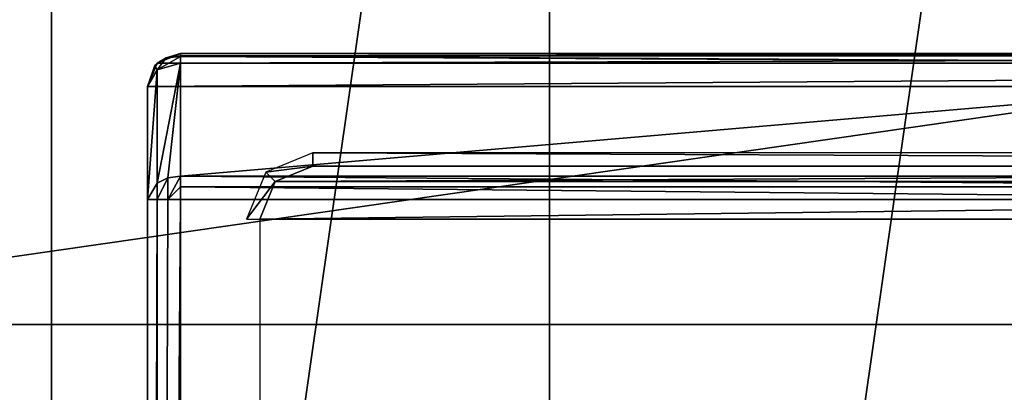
# Model space of a CAD drawing. Header units: millimetres. Extents: x -34.6 to 34.6, y -25 to 51.
# Tile 14 of 32: x -26.9 to -12, y 19.9 to 25.5. Entities that reach past the tile are written whole.
import ezdxf

# ---------------------------------------------------------------- set-up
doc = ezdxf.new("R2010")
doc.units = ezdxf.units.MM
doc.header["$LTSCALE"] = 65.185185
for name, color, linetype in [('100', 7, 'CONTINUOUS'), ('101', 7, 'CONTINUOUS'), ('109', 7, 'CONTINUOUS'), ('112', 7, 'CONTINUOUS'), ('113', 7, 'CONTINUOUS'), ('114', 7, 'CONTINUOUS'), ('120', 7, 'CONTINUOUS'), ('122', 7, 'CONTINUOUS'), ('127', 7, 'CONTINUOUS'), ('128', 7, 'CONTINUOUS'), ('129', 7, 'CONTINUOUS'), ('132', 7, 'CONTINUOUS'), ('133', 7, 'CONTINUOUS'), ('30', 7, 'CONTINUOUS'), ('31', 7, 'CONTINUOUS'), ('96', 7, 'CONTINUOUS'), ('97', 7, 'CONTINUOUS')]:
    doc.layers.add(name, color=color, linetype=linetype)

msp = doc.modelspace()

# ---------------------------------------------------------------- linework, layer by layer
at = {"layer": '100', "linetype": 'CONTINUOUS'}
for points in [[(-24.5, 25, 72.9), (24.5, 25, 72.9), (24.5, 25, -30.893), (-24.5, 25, 72.9)], [(-24.5, 25, -30.893), (-24.5, 25, 72.9), (-4.6, 25, -30.893), (-24.5, 25, -30.893)], [(-4.6, 25, -30.893), (-24.5, 25, 72.9), (-4.6, 25, -15.1), (-4.6, 25, -30.893)], [(-4.6, 25, -15.1), (-24.5, 25, 72.9), (-4.332, 25, -14.1), (-4.6, 25, -15.1)], [(-4.332, 25, -14.1), (-24.5, 25, 72.9), (-3.6, 25, -13.368), (-4.332, 25, -14.1)], [(-3.6, 25, -13.368), (-24.5, 25, 72.9), (-2.6, 25, -13.1), (-3.6, 25, -13.368)], [(-2.6, 25, -13.1), (-24.5, 25, 72.9), (2.6, 25, -13.1), (-2.6, 25, -13.1)], [(2.6, 25, -13.1), (-24.5, 25, 72.9), (3.6, 25, -13.368), (2.6, 25, -13.1)], [(3.6, 25, -13.368), (-24.5, 25, 72.9), (24.5, 25, -30.893), (3.6, 25, -13.368)]]:
    msp.add_3dface(points, dxfattribs=at)
at = {"layer": '101', "linetype": 'CONTINUOUS'}
for points in [[(-25, -24.5, 72.9), (-25, 24.5, 72.9), (-25, 24.5, -30.893), (-25, -24.5, 72.9)], [(-25, 22.793, -32.6), (-25, -24.5, 72.9), (-25, 24.5, -30.893), (-25, 22.793, -32.6)], [(-25, -24.5, -32.6), (-25, -24.5, 72.9), (-25, 22.793, -32.6), (-25, -24.5, -32.6)]]:
    msp.add_3dface(points, dxfattribs=at)
at = {"layer": '109', "linetype": 'CONTINUOUS'}
for points in [[(-4.6, 24.854, -31.246), (-4.6, 23.146, -32.954), (-24.5, 23.146, -32.954), (-4.6, 24.854, -31.246)], [(-4.6, 24.854, -31.246), (-24.5, 23.146, -32.954), (-24.5, 24.854, -31.246), (-4.6, 24.854, -31.246)]]:
    msp.add_3dface(points, dxfattribs=at)
at = {"layer": '112', "linetype": 'CONTINUOUS'}
for points in [[(-4.6, 23.146, -32.954), (-4.6, 22.984, -33.062), (-24.5, 23.146, -32.954), (-4.6, 23.146, -32.954)], [(-24.5, 23.146, -32.954), (-4.6, 22.984, -33.062), (-24.5, 22.984, -33.062), (-24.5, 23.146, -32.954)], [(-4.6, 22.793, -33.1), (-24.5, 22.793, -33.1), (-24.5, 22.984, -33.062), (-4.6, 22.793, -33.1)], [(-4.6, 22.984, -33.062), (-4.6, 22.793, -33.1), (-24.5, 22.984, -33.062), (-4.6, 22.984, -33.062)]]:
    msp.add_3dface(points, dxfattribs=at)
at = {"layer": '113', "linetype": 'CONTINUOUS'}
for points in [[(-25, 22.793, -32.6), (-24.854, 24.75, -31.143), (-24.854, 23.043, -32.85), (-25, 22.793, -32.6)], [(-25, 22.793, -32.6), (-25, 24.5, -30.893), (-24.854, 24.75, -31.143), (-25, 22.793, -32.6)], [(-24.854, 24.75, -31.143), (-24.5, 24.854, -31.246), (-24.854, 23.043, -32.85), (-24.854, 24.75, -31.143)], [(-24.854, 23.043, -32.85), (-24.5, 24.854, -31.246), (-24.691, 23.12, -32.927), (-24.854, 23.043, -32.85)], [(-24.5, 24.854, -31.246), (-24.5, 23.146, -32.954), (-24.691, 23.12, -32.927), (-24.5, 24.854, -31.246)]]:
    msp.add_3dface(points, dxfattribs=at)
at = {"layer": '114', "linetype": 'CONTINUOUS'}
for points in [[(-24.5, 25, 72.9), (-24.5, 25, -30.893), (-24.854, 24.853, -30.893), (-24.5, 25, 72.9)], [(-24.854, 24.854, 72.9), (-24.5, 25, 72.9), (-24.854, 24.853, -30.893), (-24.854, 24.854, 72.9)], [(-25, 24.5, 72.9), (-24.854, 24.854, 72.9), (-25, 24.5, -30.893), (-25, 24.5, 72.9)], [(-25, 24.5, -30.893), (-24.854, 24.854, 72.9), (-24.887, 24.816, -30.893), (-25, 24.5, -30.893)], [(-24.887, 24.816, -30.893), (-24.854, 24.854, 72.9), (-24.854, 24.853, -30.893), (-24.887, 24.816, -30.893)]]:
    msp.add_3dface(points, dxfattribs=at)
at = {"layer": '120', "linetype": 'CONTINUOUS'}
for points in [[(-24.854, -24.5, -32.954), (-25, -24.5, -32.6), (-24.854, 22.793, -32.954), (-24.854, -24.5, -32.954)], [(-25, -24.5, -32.6), (-25, 22.793, -32.6), (-24.854, 22.793, -32.954), (-25, -24.5, -32.6)], [(-24.5, 22.793, -33.1), (-24.854, -24.5, -32.954), (-24.691, 22.793, -33.062), (-24.5, 22.793, -33.1)], [(-24.5, 22.793, -33.1), (-24.5, -24.5, -33.1), (-24.854, -24.5, -32.954), (-24.5, 22.793, -33.1)], [(-24.691, 22.793, -33.062), (-24.854, -24.5, -32.954), (-24.854, 22.793, -32.954), (-24.691, 22.793, -33.062)]]:
    msp.add_3dface(points, dxfattribs=at)
at = {"layer": '122', "linetype": 'CONTINUOUS'}
for points in [[(-24.5, 25, -30.893), (-4.6, 24.962, -31.084), (-24.5, 24.962, -31.084), (-24.5, 25, -30.893)], [(-24.5, 25, -30.893), (-4.6, 25, -30.893), (-4.6, 24.962, -31.084), (-24.5, 25, -30.893)], [(-4.6, 24.962, -31.084), (-4.6, 24.854, -31.246), (-24.5, 24.962, -31.084), (-4.6, 24.962, -31.084)], [(-24.5, 24.962, -31.084), (-4.6, 24.854, -31.246), (-24.5, 24.954, -31.103), (-24.5, 24.962, -31.084)], [(-4.6, 24.854, -31.246), (-24.5, 24.854, -31.246), (-24.5, 24.954, -31.103), (-4.6, 24.854, -31.246)]]:
    msp.add_3dface(points, dxfattribs=at)
at = {"layer": '127', "linetype": 'CONTINUOUS'}
for points in [[(-24.854, 24.75, -31.143), (-24.887, 24.816, -30.893), (-24.715, 24.935, -31.013), (-24.854, 24.75, -31.143)], [(-24.887, 24.816, -30.893), (-24.854, 24.853, -30.893), (-24.715, 24.935, -31.013), (-24.887, 24.816, -30.893)], [(-24.854, 24.853, -30.893), (-24.5, 25, -30.893), (-24.715, 24.935, -31.013), (-24.854, 24.853, -30.893)], [(-24.5, 24.854, -31.246), (-24.854, 24.75, -31.143), (-24.5, 24.954, -31.103), (-24.5, 24.854, -31.246)], [(-24.5, 24.954, -31.103), (-24.854, 24.75, -31.143), (-24.715, 24.935, -31.013), (-24.5, 24.954, -31.103)], [(-24.5, 25, -30.893), (-24.5, 24.962, -31.084), (-24.715, 24.935, -31.013), (-24.5, 25, -30.893)], [(-24.5, 24.962, -31.084), (-24.5, 24.954, -31.103), (-24.715, 24.935, -31.013), (-24.5, 24.962, -31.084)], [(-24.854, 24.75, -31.143), (-25, 24.5, -30.893), (-24.887, 24.816, -30.893), (-24.854, 24.75, -31.143)]]:
    msp.add_3dface(points, dxfattribs=at)
at = {"layer": '128', "linetype": 'CONTINUOUS'}
for points in [[(-24.854, 23.043, -32.85), (-24.691, 23.12, -32.927), (-24.854, 22.793, -32.954), (-24.854, 23.043, -32.85)], [(-24.691, 23.12, -32.927), (-24.691, 22.793, -33.062), (-24.854, 22.793, -32.954), (-24.691, 23.12, -32.927)], [(-24.5, 23.146, -32.954), (-24.5, 22.984, -33.062), (-24.691, 22.793, -33.062), (-24.5, 23.146, -32.954)], [(-24.691, 23.12, -32.927), (-24.5, 23.146, -32.954), (-24.691, 22.793, -33.062), (-24.691, 23.12, -32.927)], [(-25, 22.793, -32.6), (-24.854, 23.043, -32.85), (-24.854, 22.793, -32.954), (-25, 22.793, -32.6)], [(-24.5, 22.984, -33.062), (-24.5, 22.793, -33.1), (-24.691, 22.793, -33.062), (-24.5, 22.984, -33.062)]]:
    msp.add_3dface(points, dxfattribs=at)
at = {"layer": '129', "color": 7, "linetype": 'CONTINUOUS'}
for points in [[(-22.5, 23.3, 72.991), (-23.066, 23.066, 72.991), (22.5, 23.3, 72.991), (-22.5, 23.3, 72.991)], [(22.5, 23.3, 72.991), (-23.066, 23.066, 72.991), (23.066, 23.066, 72.991), (22.5, 23.3, 72.991)], [(-23.066, 23.066, 72.991), (-23.3, 22.5, 72.991), (23.066, 23.066, 72.991), (-23.066, 23.066, 72.991)], [(23.066, 23.066, 72.991), (-23.3, 22.5, 72.991), (23.3, 22.5, 72.991), (23.066, 23.066, 72.991)], [(-23.3, 22.5, 72.991), (-23.3, -22.5, 72.991), (23.3, 22.5, 72.991), (-23.3, 22.5, 72.991)], [(23.3, 22.5, 72.991), (-23.3, -22.5, 72.991), (23.3, -22.5, 72.991), (23.3, 22.5, 72.991)]]:
    msp.add_3dface(points, dxfattribs=at)
at = {"layer": '132', "color": 7, "linetype": 'CONTINUOUS'}
for points in [[(-23.207, 23.207, 72.791), (-22.5, 23.3, 72.991), (-22.5, 23.5, 72.791), (-23.207, 23.207, 72.791)], [(-23.066, 23.066, 72.991), (-22.5, 23.3, 72.991), (-23.207, 23.207, 72.791), (-23.066, 23.066, 72.991)], [(-23.5, 22.5, 72.791), (-23.066, 23.066, 72.991), (-23.207, 23.207, 72.791), (-23.5, 22.5, 72.791)], [(-23.3, 22.5, 72.991), (-23.066, 23.066, 72.991), (-23.5, 22.5, 72.791), (-23.3, 22.5, 72.991)]]:
    msp.add_3dface(points, dxfattribs=at)
at = {"layer": '133', "color": 7, "linetype": 'CONTINUOUS'}
for points in [[(-22.5, 23.5, 72.791), (22.5, 23.3, 72.991), (22.5, 23.5, 72.791), (-22.5, 23.5, 72.791)], [(-22.5, 23.3, 72.991), (22.5, 23.3, 72.991), (-22.5, 23.5, 72.791), (-22.5, 23.3, 72.991)]]:
    msp.add_3dface(points, dxfattribs=at)
at = {"layer": '30', "color": 7, "linetype": 'CONTINUOUS'}
for points in [[(-18.922, 45.444, -103.1), (-9.861, 49.582, -103.1), (-18.922, -13.444, -103.1), (-18.922, 45.444, -103.1)], [(-18.922, -13.444, -103.1), (-9.861, 49.582, -103.1), (-9.861, -17.582, -103.1), (-18.922, -13.444, -103.1)], [(-26.451, -6.92, -103.1), (-18.922, 45.444, -103.1), (-18.922, -13.444, -103.1), (-26.451, -6.92, -103.1)], [(-26.451, 38.92, -103.1), (-18.922, 45.444, -103.1), (-26.451, -6.92, -103.1), (-26.451, 38.92, -103.1)], [(-31.837, 1.461, -103.1), (-26.451, 38.92, -103.1), (-26.451, -6.92, -103.1), (-31.837, 1.461, -103.1)], [(-31.837, 30.539, -103.1), (-26.451, 38.92, -103.1), (-31.837, 1.461, -103.1), (-31.837, 30.539, -103.1)]]:
    msp.add_3dface(points, dxfattribs=at)
at = {"layer": '31', "color": 7, "linetype": 'CONTINUOUS'}
for points in [[(-31.382, 30.332, -88.1), (-34.149, 20.91, -88.1), (31.382, 30.332, -88.1), (-31.382, 30.332, -88.1)], [(31.382, 30.332, -88.1), (-34.149, 20.91, -88.1), (34.149, 20.91, -88.1), (31.382, 30.332, -88.1)], [(-34.149, 20.91, -88.1), (-34.149, 11.09, -88.1), (34.149, 20.91, -88.1), (-34.149, 20.91, -88.1)], [(34.149, 20.91, -88.1), (-34.149, 11.09, -88.1), (34.149, 11.09, -88.1), (34.149, 20.91, -88.1)]]:
    msp.add_3dface(points, dxfattribs=at)
at = {"layer": '96', "linetype": 'CONTINUOUS'}
for points in [[(-4.6, 7, -33.1), (-24.5, -24.5, -33.1), (-4.6, 22.793, -33.1), (-4.6, 7, -33.1)], [(24.5, 22.793, -33.1), (-24.5, -24.5, -33.1), (4.6, 7, -33.1), (24.5, 22.793, -33.1)], [(24.5, -24.5, -33.1), (-24.5, -24.5, -33.1), (24.5, 22.793, -33.1), (24.5, -24.5, -33.1)], [(-24.5, -24.5, -33.1), (-24.5, 22.793, -33.1), (-4.6, 22.793, -33.1), (-24.5, -24.5, -33.1)]]:
    msp.add_3dface(points, dxfattribs=at)
at = {"layer": '97', "linetype": 'CONTINUOUS'}
for points in [[(24.5, 25, 72.9), (-24.854, 24.854, 72.9), (24.854, 24.854, 72.9), (24.5, 25, 72.9)], [(-24.5, 25, 72.9), (-24.854, 24.854, 72.9), (24.5, 25, 72.9), (-24.5, 25, 72.9)], [(-25, 24.5, 72.9), (25, 24.5, 72.9), (24.854, 24.854, 72.9), (-25, 24.5, 72.9)], [(-24.854, 24.854, 72.9), (-25, 24.5, 72.9), (24.854, 24.854, 72.9), (-24.854, 24.854, 72.9)], [(25, -24.5, 72.9), (25, 24.5, 72.9), (-25, -24.5, 72.9), (25, -24.5, 72.9)], [(-25, -24.5, 72.9), (25, 24.5, 72.9), (-25, 24.5, 72.9), (-25, -24.5, 72.9)]]:
    msp.add_3dface(points, dxfattribs=at)

doc.saveas('drawing.dxf')
